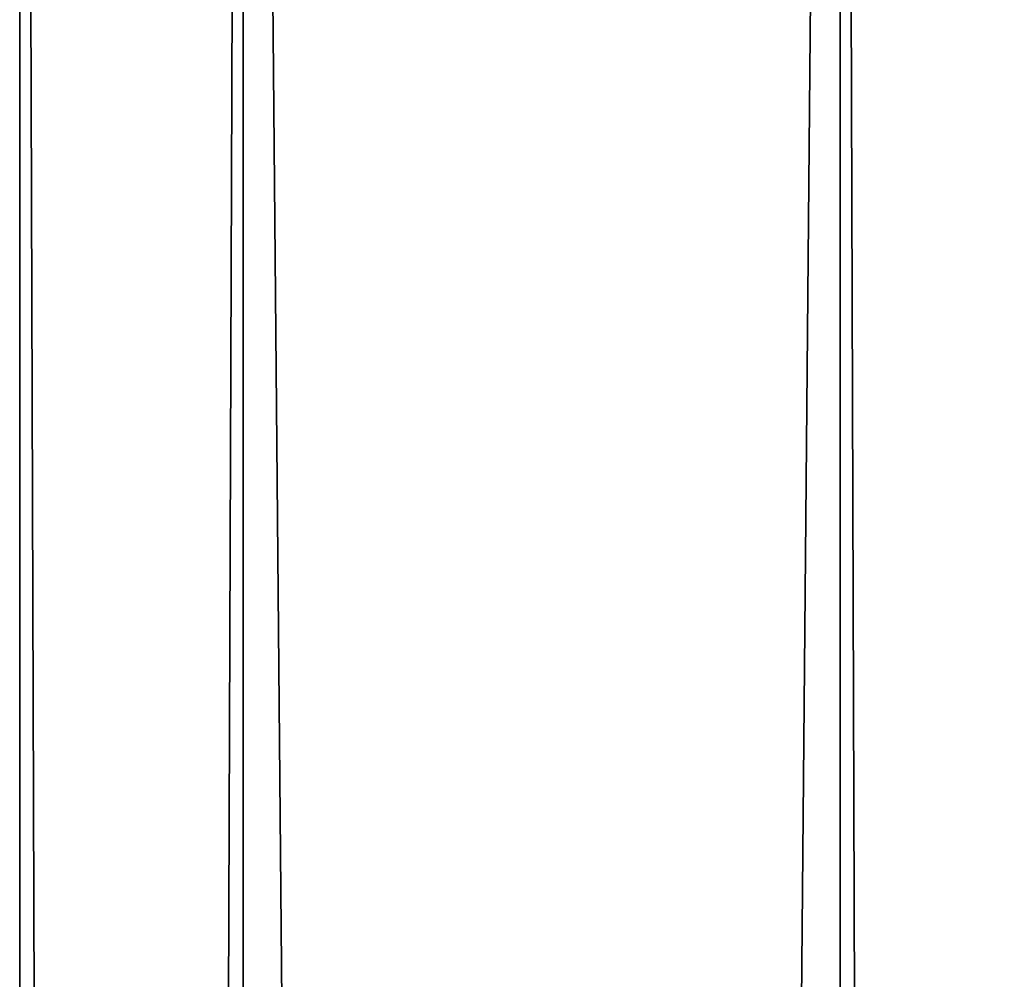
# Model space of a CAD drawing. Header units: inches. Extents: x -18 to 9, y -8 to 165.
# Tile 12 of 21: x -14.06 to -11.57, y 153.8 to 156.22. Entities that reach past the tile are written whole.
import ezdxf

# ---------------------------------------------------------------- set-up
doc = ezdxf.new("R2010")
doc.units = ezdxf.units.IN
doc.layers.get('0').update_dxf_attribs({"true_color": 0xc2ced6})

msp = doc.modelspace()

# ---------------------------------------------------------------- linework, layer by layer
for points in [[(-14.0627, 164.5602), (-14.0627, 164.5602), (-14.0627, -2.2076), (-14.0627, 164.5602)], [(-14.0627, -2.2076), (-14.0627, -2.2076), (-14.0627, 164.5602), (-14.0627, -2.2076)], [(-13.4982, 164.5602), (-14.0627, 164.5602), (-14.0627, -2.2076), (-13.4982, 164.5602)], [(-14.0627, -2.2076), (-13.4982, -2.2076), (-13.4982, 164.5602), (-14.0627, -2.2076)], [(-14.0627, 164.5602), (-13.4982, 164.5602), (-13.4982, -2.2076), (-14.0627, 164.5602)], [(-13.4982, -2.2076), (-14.0627, -2.2076), (-14.0627, 164.5602), (-13.4982, -2.2076)], [(-11.9898, 164.5602), (-13.4982, 164.5602), (-13.4982, -2.2076), (-11.9898, 164.5602)], [(-13.4982, -2.2076), (-11.9898, -2.2076), (-11.9898, 164.5602), (-13.4982, -2.2076)], [(-13.4982, 164.5602), (-11.9898, 164.5602), (-11.9898, -2.2076), (-13.4982, 164.5602)], [(-11.9898, -2.2076), (-13.4982, -2.2076), (-13.4982, 164.5602), (-11.9898, -2.2076)], [(-11.4252, 164.5602), (-11.9898, 164.5602), (-11.9898, -2.2076), (-11.4252, 164.5602)], [(-11.9898, 164.5602), (-11.4252, 164.5602), (-11.4252, -2.2076), (-11.9898, 164.5602)], [(-11.4252, -2.2076), (-11.9898, -2.2076), (-11.9898, 164.5602), (-11.4252, -2.2076)]]:
    msp.add_lwpolyline(points)

doc.saveas('drawing.dxf')
